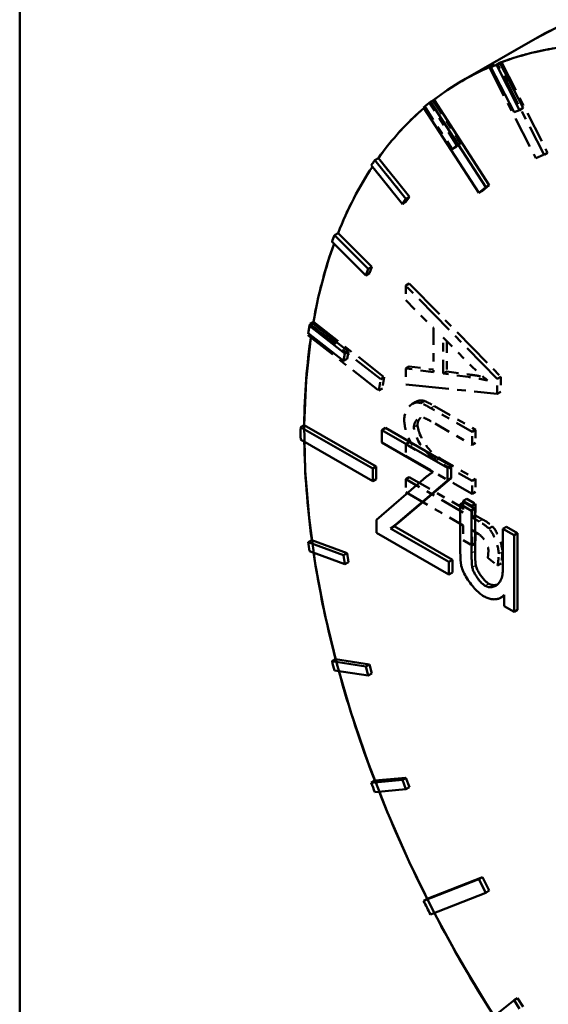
# Model space of a CAD drawing. Header units: millimetres. Extents: x 0 to 630, y 0 to 891.
# Tile 6 of 17: x 474 to 480, y 170 to 182. Entities that reach past the tile are written whole.
import ezdxf

# ---------------------------------------------------------------- set-up
doc = ezdxf.new("R2010")
doc.units = ezdxf.units.MM
doc.header["$LTSCALE"] = 3
doc.linetypes.add('LONG_DASH_DOTTED', pattern=[0.3001, 0.2362, -0.0295, 0.0049, -0.0295])
for name, color, linetype, lineweight in [('Sichtbare Kanten(DIN)', 7, 'Continuous', 50), ('Sichtbare tangentiale Kanten(DIN)', 3, 'Continuous', 25), ('Überlagerung [Formatvorlage Phantomlinien(DIN)]', 179, 'LONG_DASH_DOTTED', 50)]:
    doc.layers.add(name, color=color, linetype=linetype, lineweight=lineweight)

msp = doc.modelspace()

# ---------------------------------------------------------------- linework, layer by layer
at = {"layer": 'Sichtbare Kanten(DIN)'}
for p, q in [((473.721, 193.235), (473.721, 167.336)), ((479.794, 181.519), (478.945, 181.031)), ((479.313, 181.211), (479.271, 181.186)), ((479.271, 181.186), (479.544, 180.654)), ((479.378, 181.236), (479.336, 181.212)), ((479.609, 180.679), (479.336, 181.212)), ((479.378, 181.236), (479.651, 180.704)), ((478.602, 180.801), (478.56, 180.777)), ((478.602, 180.801), (479.252, 179.796)), ((478.478, 180.711), (479.128, 179.706)), ((479.21, 179.772), (478.56, 180.777)), ((479.651, 180.704), (479.609, 180.679)), ((479.544, 180.654), (479.609, 180.679)), ((477.946, 180.114), (477.904, 180.09)), ((477.946, 180.114), (478.314, 179.658)), ((477.861, 180.029), (478.229, 179.573)), ((478.271, 179.633), (477.904, 180.09)), ((479.128, 179.706), (479.21, 179.772)), ((479.252, 179.796), (479.171, 179.73)), ((479.252, 179.796), (479.21, 179.772)), ((478.314, 179.658), (478.271, 179.597)), ((478.314, 179.658), (478.271, 179.633)), ((479.171, 179.73), (479.128, 179.706)), ((478.229, 179.573), (478.271, 179.633)), ((478.271, 179.597), (478.229, 179.573)), ((477.471, 179.23), (477.428, 179.205)), ((477.827, 178.808), (477.428, 179.205)), ((477.471, 179.23), (477.87, 178.832)), ((477.399, 179.13), (477.798, 178.732)), ((477.87, 178.832), (477.827, 178.808)), ((477.87, 178.832), (477.84, 178.757)), ((477.798, 178.732), (477.827, 178.808)), ((477.84, 178.757), (477.798, 178.732)), ((477.177, 178.162), (477.134, 178.138)), ((477.552, 177.812), (477.134, 178.138)), ((477.177, 178.162), (477.594, 177.837)), ((477.119, 178.05), (477.537, 177.724)), ((477.537, 177.724), (477.552, 177.812)), ((477.594, 177.837), (477.552, 177.812)), ((477.594, 177.837), (477.58, 177.748)), ((477.58, 177.748), (477.537, 177.724)), ((477.073, 176.97), (477.03, 176.945)), ((477.879, 176.457), (477.03, 176.945)), ((477.073, 176.97), (477.921, 176.481)), ((478.03, 176.935), (477.987, 176.91)), ((478.76, 176.465), (477.987, 176.91)), ((477.987, 176.91), (477.987, 176.763)), ((478.03, 176.935), (478.803, 176.49)), ((477.03, 176.798), (477.879, 176.31)), ((477.987, 176.763), (478.59, 176.416)), ((477.921, 176.481), (477.879, 176.457)), ((477.879, 176.31), (477.879, 176.457)), ((477.921, 176.481), (477.921, 176.334)), ((478.803, 176.49), (478.76, 176.465)), ((478.76, 176.318), (478.76, 176.465)), ((478.803, 176.49), (478.803, 176.343)), ((477.921, 176.334), (477.879, 176.31)), ((478.478, 176.333), (477.925, 175.853)), ((478.154, 175.804), (478.76, 176.318)), ((478.803, 176.343), (478.196, 175.828)), ((478.803, 176.343), (478.76, 176.318)), ((478.954, 176.06), (478.911, 176.036)), ((478.954, 176.06), (479.086, 175.984)), ((479.044, 175.959), (478.911, 176.036)), ((478.911, 176.036), (478.911, 175.476)), ((479.086, 175.984), (479.044, 175.959)), ((479.044, 175.459), (479.044, 175.959)), ((479.086, 175.984), (479.086, 175.483)), ((477.925, 175.853), (477.925, 175.7)), ((478.196, 175.828), (478.132, 175.778)), ((478.196, 175.828), (478.154, 175.804)), ((477.925, 175.7), (478.777, 175.21)), ((478.089, 175.753), (478.154, 175.804)), ((478.132, 175.778), (478.089, 175.753)), ((478.777, 175.357), (478.089, 175.753)), ((478.132, 175.778), (478.82, 175.381)), ((479.454, 175.772), (479.412, 175.748)), ((479.544, 175.671), (479.412, 175.748)), ((479.412, 175.748), (479.412, 175.264)), ((479.454, 175.772), (479.586, 175.696)), ((477.162, 175.615), (477.119, 175.591)), ((477.537, 175.436), (477.119, 175.591)), ((477.162, 175.615), (477.58, 175.46)), ((479.586, 175.696), (479.544, 175.671)), ((479.544, 174.768), (479.544, 175.671)), ((479.586, 175.696), (479.586, 174.793)), ((477.134, 175.486), (477.552, 175.331)), ((477.58, 175.46), (477.537, 175.436)), ((477.552, 175.331), (477.537, 175.436)), ((477.594, 175.355), (477.552, 175.331)), ((477.58, 175.46), (477.594, 175.355)), ((478.82, 175.381), (478.777, 175.357)), ((478.777, 175.21), (478.777, 175.357)), ((478.82, 175.381), (478.82, 175.234)), ((478.82, 175.234), (478.777, 175.21)), ((479.426, 174.959), (479.384, 174.935)), ((479.426, 174.969), (479.426, 174.836)), ((479.426, 174.836), (479.544, 174.768)), ((479.586, 174.793), (479.544, 174.768)), ((477.442, 174.213), (477.399, 174.189)), ((477.798, 174.127), (477.399, 174.189)), ((477.442, 174.213), (477.84, 174.151)), ((477.428, 174.08), (477.827, 174.018)), ((477.84, 174.151), (477.798, 174.127)), ((477.827, 174.018), (477.798, 174.127)), ((477.84, 174.151), (477.87, 174.043)), ((477.87, 174.043), (477.827, 174.018)), ((477.904, 172.781), (478.271, 172.815)), ((478.271, 172.815), (478.229, 172.79)), ((478.271, 172.815), (478.314, 172.705)), ((478.229, 172.79), (477.861, 172.757)), ((477.904, 172.781), (477.861, 172.757)), ((478.271, 172.681), (478.229, 172.79)), ((478.314, 172.705), (478.271, 172.681)), ((477.904, 172.647), (478.271, 172.681)), ((478.521, 171.389), (479.171, 171.646)), ((479.171, 171.646), (479.128, 171.621)), ((479.171, 171.646), (479.252, 171.486)), ((479.128, 171.621), (478.478, 171.365)), ((479.21, 171.461), (479.128, 171.621)), ((478.56, 171.205), (479.21, 171.461)), ((479.252, 171.486), (479.21, 171.461)), ((478.521, 171.389), (478.478, 171.365)), ((479.544, 170.195), (479.271, 169.977)), ((479.586, 170.22), (479.544, 170.195)), ((479.609, 170.095), (479.544, 170.195)), ((479.586, 170.22), (479.651, 170.119))]:
    msp.add_line(p, q, dxfattribs=at)
at = {"layer": 'Sichtbare Kanten(DIN)', "flags": 128}
for points in [[(478.59, 176.416), (478.585, 176.413), (478.58, 176.41), (478.575, 176.407), (478.571, 176.404), (478.566, 176.4), (478.561, 176.397), (478.556, 176.394), (478.551, 176.39), (478.547, 176.387), (478.542, 176.384), (478.537, 176.38), (478.533, 176.377), (478.528, 176.373), (478.523, 176.37), (478.519, 176.366), (478.514, 176.363), (478.509, 176.359), (478.505, 176.355), (478.5, 176.352), (478.496, 176.348), (478.491, 176.344), (478.487, 176.34), (478.482, 176.337), (478.478, 176.333)], [(478.911, 175.476), (478.911, 175.47), (478.911, 175.465), (478.911, 175.459), (478.911, 175.453), (478.912, 175.447), (478.912, 175.441), (478.912, 175.435), (478.912, 175.429), (478.912, 175.423), (478.912, 175.417), (478.912, 175.411), (478.913, 175.405), (478.913, 175.399), (478.913, 175.393), (478.914, 175.387), (478.914, 175.381), (478.914, 175.375), (478.915, 175.368), (478.916, 175.362), (478.916, 175.355), (478.917, 175.348), (478.918, 175.342), (478.919, 175.335), (478.92, 175.329)], [(479.086, 175.483), (479.086, 175.474), (479.086, 175.464), (479.086, 175.455), (479.086, 175.446), (479.086, 175.437), (479.087, 175.428), (479.087, 175.42), (479.087, 175.412), (479.087, 175.404), (479.087, 175.396), (479.088, 175.389), (479.088, 175.382), (479.088, 175.375), (479.089, 175.369), (479.089, 175.362), (479.09, 175.356), (479.09, 175.351), (479.091, 175.345), (479.091, 175.34), (479.092, 175.335), (479.092, 175.33), (479.093, 175.325), (479.094, 175.321), (479.094, 175.317)], [(479.052, 175.293), (479.051, 175.299), (479.05, 175.305), (479.049, 175.312), (479.048, 175.319), (479.048, 175.326), (479.047, 175.333), (479.047, 175.34), (479.046, 175.347), (479.046, 175.354), (479.045, 175.361), (479.045, 175.368), (479.045, 175.375), (479.045, 175.382), (479.044, 175.389), (479.044, 175.396), (479.044, 175.403), (479.044, 175.41), (479.044, 175.418), (479.044, 175.425), (479.044, 175.432), (479.044, 175.439), (479.044, 175.446), (479.044, 175.452), (479.044, 175.459)], [(478.92, 175.329), (478.923, 175.311), (478.928, 175.293), (478.934, 175.275), (478.941, 175.257), (478.949, 175.238), (478.958, 175.22), (478.967, 175.202), (478.978, 175.184), (478.989, 175.165), (479, 175.147), (479.013, 175.129), (479.026, 175.11), (479.039, 175.093), (479.053, 175.076), (479.067, 175.06), (479.08, 175.044), (479.094, 175.03), (479.107, 175.016), (479.12, 175.004), (479.133, 174.992), (479.145, 174.982), (479.157, 174.973), (479.168, 174.965), (479.178, 174.959)], [(479.205, 175.076), (479.196, 175.081), (479.187, 175.087), (479.179, 175.094), (479.171, 175.101), (479.162, 175.109), (479.154, 175.117), (479.147, 175.126), (479.139, 175.135), (479.131, 175.144), (479.124, 175.154), (479.116, 175.163), (479.109, 175.173), (479.102, 175.184), (479.096, 175.194), (479.089, 175.204), (479.083, 175.214), (479.078, 175.225), (479.073, 175.235), (479.068, 175.245), (479.064, 175.254), (479.06, 175.264), (479.057, 175.274), (479.054, 175.283), (479.052, 175.293)], [(479.094, 175.317), (479.096, 175.308), (479.099, 175.299), (479.102, 175.29), (479.106, 175.28), (479.11, 175.27), (479.115, 175.259), (479.12, 175.249), (479.126, 175.238), (479.132, 175.228), (479.139, 175.217), (479.146, 175.207), (479.153, 175.196), (479.16, 175.186), (479.168, 175.176), (479.176, 175.166), (479.183, 175.157), (479.192, 175.148), (479.2, 175.139), (479.208, 175.131), (479.216, 175.123), (479.224, 175.117), (479.232, 175.11), (479.239, 175.105), (479.247, 175.1)], [(479.412, 175.264), (479.411, 175.244), (479.41, 175.225), (479.407, 175.206), (479.403, 175.188), (479.399, 175.171), (479.393, 175.155), (479.386, 175.14), (479.379, 175.126), (479.37, 175.114), (479.361, 175.102), (479.35, 175.092), (479.34, 175.084), (479.328, 175.077), (479.317, 175.071), (479.305, 175.066), (479.293, 175.063), (479.281, 175.061), (479.269, 175.06), (479.257, 175.06), (479.245, 175.062), (479.234, 175.064), (479.224, 175.067), (479.214, 175.071), (479.205, 175.076)], [(479.247, 175.1), (479.251, 175.098), (479.254, 175.096), (479.258, 175.095), (479.262, 175.093), (479.266, 175.091), (479.27, 175.09), (479.274, 175.089), (479.278, 175.088), (479.283, 175.087), (479.287, 175.086), (479.291, 175.086), (479.296, 175.085), (479.3, 175.085), (479.305, 175.085), (479.309, 175.084), (479.314, 175.085), (479.318, 175.085), (479.323, 175.085), (479.327, 175.086), (479.332, 175.087), (479.336, 175.088), (479.34, 175.089), (479.345, 175.09), (479.349, 175.091)], [(479.178, 174.959), (479.191, 174.952), (479.203, 174.946), (479.215, 174.94), (479.227, 174.935), (479.239, 174.93), (479.251, 174.926), (479.263, 174.923), (479.275, 174.92), (479.286, 174.918), (479.297, 174.917), (479.308, 174.916), (479.319, 174.917), (479.33, 174.917), (479.34, 174.919), (479.35, 174.921), (479.36, 174.924), (479.369, 174.928), (479.378, 174.932), (479.387, 174.937), (479.395, 174.942), (479.403, 174.948), (479.411, 174.955), (479.418, 174.962), (479.426, 174.969)]]:
    msp.add_lwpolyline(points, dxfattribs=at)
at = {"layer": 'Sichtbare Kanten(DIN)'}
for centre, major_axis, start_param, end_param in [((484.285, 173.72), (-4.491, 7.799), 3.141593, 6.283185), ((483.436, 173.232), (-4.491, 7.799), 6.029986, 6.191186), ((483.436, 173.232), (-4.491, 7.799), 6.204519, 6.362385), ((483.394, 173.207), (-4.491, 7.799), 6.191186, 6.204519), ((483.436, 173.232), (-4.491, 7.799), 0.108574, 0.257066), ((483.394, 173.207), (-4.491, 7.799), 0.0792, 0.0992), ((483.436, 173.232), (-4.491, 7.799), 0.279485, 0.431599), ((483.394, 173.207), (-4.491, 7.799), 0.257066, 0.2704), ((483.394, 173.207), (4.491, -7.799), 3.573192, 3.586525), ((483.436, 173.232), (-4.491, 7.799), 0.453454, 0.606132), ((483.394, 173.207), (4.491, -7.799), 3.747725, 3.761058), ((483.436, 173.232), (-4.491, 7.799), 0.627164, 0.777332), ((483.394, 173.207), (4.491, -7.799), 3.918924, 3.938925), ((483.436, 173.232), (-4.491, 7.799), 0.803974, 0.955198), ((483.394, 173.207), (4.491, -7.799), 4.096791, 4.110124), ((483.436, 173.232), (-4.491, 7.799), 0.973914, 1.129731), ((483.394, 173.207), (4.491, -7.799), 4.271324, 4.284657), ((483.436, 173.232), (-4.491, 7.799), 1.147025, 1.304264), ((483.394, 173.207), (4.491, -7.799), 4.445857, 4.45919), ((483.436, 173.232), (-4.491, 7.799), 1.320015, 1.475463), ((483.394, 173.207), (4.491, -7.799), 4.617056, 4.637056), ((483.436, 173.232), (-4.491, 7.799), 1.496266, 1.652492)]:
    msp.add_ellipse(centre, major_axis=major_axis, ratio=0.578093, start_param=start_param, end_param=end_param, dxfattribs=at)
at = {"layer": 'Sichtbare tangentiale Kanten(DIN)', "ltscale": 0.023514}
for p, q in [((479.049, 177.559), (479.011, 177.537)), ((478.605, 177.191), (478.567, 177.169)), ((478.405, 176.968), (478.367, 176.946)), ((478.671, 176.575), (478.633, 176.553)), ((479.172, 175.857), (479.134, 175.835)), ((479.404, 175.474), (479.366, 175.452))]:
    msp.add_line(p, q, dxfattribs=at)
at = {"layer": 'Sichtbare tangentiale Kanten(DIN)'}
for p, q in [((479.086, 175.483), (479.044, 175.459)), ((479.094, 175.317), (479.052, 175.293)), ((479.247, 175.1), (479.205, 175.076))]:
    msp.add_line(p, q, dxfattribs=at)
at = {"layer": 'Überlagerung [Formatvorlage Phantomlinien(DIN)]', "ltscale": 13.85339}
msp.add_line((473.721, 193.235), (473.721, 167.336), dxfattribs=at)
at = {"layer": 'Überlagerung [Formatvorlage Phantomlinien(DIN)]', "ltscale": 0.524659}
for p, q in [((479.794, 181.519), (478.945, 181.031)), ((479.255, 181.18), (479.8, 180.114)), ((479.898, 180.153), (479.352, 181.218)), ((479.395, 181.243), (479.94, 180.177)), ((477.974, 177.508), (477.138, 178.16)), ((477.18, 178.184), (478.016, 177.533)), ((477.116, 178.028), (477.952, 177.376))]:
    msp.add_line(p, q, dxfattribs=at)
at = {"layer": 'Überlagerung [Formatvorlage Phantomlinien(DIN)]', "ltscale": 0.026138}
for p, q in [((479.297, 181.204), (479.255, 181.18)), ((479.395, 181.243), (479.352, 181.218)), ((478.589, 180.79), (478.546, 180.766)), ((478.859, 180.244), (478.817, 180.22)), ((478.914, 180.288), (478.871, 180.263)), ((477.946, 180.114), (477.904, 180.09)), ((479.94, 180.177), (479.898, 180.153)), ((478.314, 179.658), (478.271, 179.633)), ((478.271, 179.597), (478.229, 179.573)), ((477.471, 179.23), (477.428, 179.205)), ((477.87, 178.832), (477.827, 178.808)), ((477.84, 178.757), (477.798, 178.732)), ((478.31, 178.638), (478.268, 178.614)), ((477.18, 178.184), (477.138, 178.16)), ((478.31, 177.66), (478.268, 177.636)), ((478.752, 177.601), (478.71, 177.577)), ((478.016, 177.533), (477.974, 177.508)), ((479.388, 177.539), (479.345, 177.515)), ((477.994, 177.4), (477.952, 177.376)), ((479.388, 177.36), (479.345, 177.336)), ((478.389, 177.243), (478.346, 177.219)), ((478.484, 177.254), (478.442, 177.229)), ((479.091, 176.914), (479.049, 176.889)), ((478.31, 176.769), (478.268, 176.745)), ((479.091, 176.761), (479.049, 176.737)), ((478.31, 176.356), (478.268, 176.332)), ((479.091, 176.336), (479.049, 176.311)), ((479.091, 176.183), (479.049, 176.158)), ((478.989, 176.1), (478.946, 176.076)), ((479.091, 176.041), (479.049, 176.017)), ((479.091, 175.906), (479.049, 175.882)), ((479.291, 175.775), (479.248, 175.751)), ((479.091, 175.579), (479.049, 175.554)), ((479.393, 175.34), (479.35, 175.315))]:
    msp.add_line(p, q, dxfattribs=at)
at = {"layer": 'Überlagerung [Formatvorlage Phantomlinien(DIN)]', "ltscale": 0.26228}
for p, q in [((478.492, 180.722), (478.817, 180.22)), ((478.871, 180.263), (478.546, 180.766)), ((478.589, 180.79), (478.914, 180.288)), ((477.946, 180.114), (478.314, 179.658)), ((477.861, 180.029), (478.229, 179.573)), ((478.271, 179.633), (477.904, 180.09)), ((477.827, 178.808), (477.428, 179.205)), ((477.471, 179.23), (477.87, 178.832)), ((477.399, 179.13), (477.798, 178.732))]:
    msp.add_line(p, q, dxfattribs=at)
at = {"layer": 'Überlagerung [Formatvorlage Phantomlinien(DIN)]', "ltscale": 0.052376}
for p, q in [((478.817, 180.22), (478.871, 180.263)), ((478.914, 180.288), (478.859, 180.244)), ((478.314, 179.658), (478.271, 179.597)), ((478.229, 179.573), (478.271, 179.633)), ((477.87, 178.832), (477.84, 178.757)), ((477.798, 178.732), (477.827, 178.808))]:
    msp.add_line(p, q, dxfattribs=at)
at = {"layer": 'Überlagerung [Formatvorlage Phantomlinien(DIN)]', "ltscale": 0.078614}
for p, q in [((479.8, 180.114), (479.898, 180.153)), ((477.952, 177.376), (477.974, 177.508)), ((478.016, 177.533), (477.994, 177.4))]:
    msp.add_line(p, q, dxfattribs=at)
at = {"layer": 'Überlagerung [Formatvorlage Phantomlinien(DIN)]', "ltscale": 0.713826}
for p, q in [((479.345, 177.515), (478.268, 178.614)), ((478.31, 178.638), (479.388, 177.539))]:
    msp.add_line(p, q, dxfattribs=at)
at = {"layer": 'Überlagerung [Formatvorlage Phantomlinien(DIN)]', "ltscale": 0.093365}
for p, q in [((478.268, 178.614), (478.268, 178.439)), ((478.946, 175.788), (478.946, 175.613))]:
    msp.add_line(p, q, dxfattribs=at)
at = {"layer": 'Überlagerung [Formatvorlage Phantomlinien(DIN)]', "ltscale": 0.214416}
msp.add_line((478.268, 178.439), (478.594, 178.114), dxfattribs=at)
at = {"layer": 'Überlagerung [Formatvorlage Phantomlinien(DIN)]', "ltscale": 0.279278}
msp.add_line((478.594, 178.114), (478.594, 177.592), dxfattribs=at)
at = {"layer": 'Überlagerung [Formatvorlage Phantomlinien(DIN)]', "ltscale": 0.208875}
msp.add_line((478.71, 178), (479.026, 177.68), dxfattribs=at)
at = {"layer": 'Überlagerung [Formatvorlage Phantomlinien(DIN)]', "ltscale": 0.226451}
msp.add_line((478.71, 177.577), (478.71, 178), dxfattribs=at)
at = {"layer": 'Überlagerung [Formatvorlage Phantomlinien(DIN)]', "ltscale": 0.190432}
msp.add_line((478.752, 177.957), (478.752, 177.601), dxfattribs=at)
at = {"layer": 'Überlagerung [Formatvorlage Phantomlinien(DIN)]', "ltscale": 0.215836}
msp.add_line((478.594, 177.592), (478.268, 177.636), dxfattribs=at)
at = {"layer": 'Überlagerung [Formatvorlage Phantomlinien(DIN)]', "ltscale": 0.100476}
msp.add_line((478.268, 177.636), (478.268, 177.448), dxfattribs=at)
at = {"layer": 'Überlagerung [Formatvorlage Phantomlinien(DIN)]', "ltscale": 0.187741}
msp.add_line((478.31, 177.66), (478.594, 177.622), dxfattribs=at)
at = {"layer": 'Überlagerung [Formatvorlage Phantomlinien(DIN)]', "ltscale": 0.19764}
for p, q in [((479.009, 177.536), (478.71, 177.577)), ((478.752, 177.601), (479.051, 177.56))]:
    msp.add_line(p, q, dxfattribs=at)
at = {"layer": 'Überlagerung [Formatvorlage Phantomlinien(DIN)]', "ltscale": 0.719815}
msp.add_line((478.268, 177.448), (479.345, 177.336), dxfattribs=at)
at = {"layer": 'Überlagerung [Formatvorlage Phantomlinien(DIN)]', "ltscale": 0.095397}
for p, q in [((479.345, 177.336), (479.345, 177.515)), ((479.388, 177.539), (479.388, 177.36))]:
    msp.add_line(p, q, dxfattribs=at)
at = {"layer": 'Überlagerung [Formatvorlage Phantomlinien(DIN)]', "ltscale": 0.299089}
for p, q in [((479.049, 176.889), (478.565, 177.168)), ((478.607, 177.192), (479.091, 176.914))]:
    msp.add_line(p, q, dxfattribs=at)
at = {"layer": 'Überlagerung [Formatvorlage Phantomlinien(DIN)]', "ltscale": 0.267595}
msp.add_line((478.616, 176.986), (479.049, 176.737), dxfattribs=at)
at = {"layer": 'Überlagerung [Formatvorlage Phantomlinien(DIN)]', "ltscale": 0.081682}
for p, q in [((479.049, 176.737), (479.049, 176.889)), ((479.091, 176.914), (479.091, 176.761)), ((478.268, 176.332), (478.268, 176.179)), ((479.049, 176.158), (479.049, 176.311)), ((479.091, 176.336), (479.091, 176.183))]:
    msp.add_line(p, q, dxfattribs=at)
at = {"layer": 'Überlagerung [Formatvorlage Phantomlinien(DIN)]', "ltscale": 0.071015}
msp.add_line((478.383, 176.679), (478.268, 176.745), dxfattribs=at)
at = {"layer": 'Überlagerung [Formatvorlage Phantomlinien(DIN)]', "ltscale": 0.073046}
msp.add_line((478.268, 176.745), (478.268, 176.608), dxfattribs=at)
at = {"layer": 'Überlagerung [Formatvorlage Phantomlinien(DIN)]', "ltscale": 0.013354}
msp.add_line((478.31, 176.769), (478.332, 176.757), dxfattribs=at)
at = {"layer": 'Überlagerung [Formatvorlage Phantomlinien(DIN)]', "ltscale": 0.482971}
msp.add_line((478.268, 176.608), (479.049, 176.158), dxfattribs=at)
at = {"layer": 'Überlagerung [Formatvorlage Phantomlinien(DIN)]', "ltscale": 0.258452}
for p, q in [((479.049, 176.311), (478.631, 176.552)), ((478.673, 176.576), (479.091, 176.336))]:
    msp.add_line(p, q, dxfattribs=at)
at = {"layer": 'Überlagerung [Formatvorlage Phantomlinien(DIN)]', "ltscale": 0.419476}
for p, q in [((478.946, 175.941), (478.268, 176.332)), ((478.268, 176.179), (478.946, 175.788))]:
    msp.add_line(p, q, dxfattribs=at)
at = {"layer": 'Überlagerung [Formatvorlage Phantomlinien(DIN)]', "ltscale": 0.393238}
msp.add_line((478.31, 176.356), (478.946, 175.99), dxfattribs=at)
at = {"layer": 'Überlagerung [Formatvorlage Phantomlinien(DIN)]', "ltscale": 0.07203}
for p, q in [((478.946, 176.076), (478.946, 175.941)), ((479.049, 175.882), (479.049, 176.017)), ((479.091, 176.041), (479.091, 175.906))]:
    msp.add_line(p, q, dxfattribs=at)
at = {"layer": 'Überlagerung [Formatvorlage Phantomlinien(DIN)]', "ltscale": 0.063395}
for p, q in [((479.049, 176.017), (478.946, 176.076)), ((478.989, 176.1), (479.091, 176.041)), ((478.946, 175.613), (479.049, 175.554))]:
    msp.add_line(p, q, dxfattribs=at)
at = {"layer": 'Überlagerung [Formatvorlage Phantomlinien(DIN)]', "ltscale": 0.051204}
for p, q in [((479.132, 175.834), (479.049, 175.882)), ((479.091, 175.906), (479.174, 175.859))]:
    msp.add_line(p, q, dxfattribs=at)
at = {"layer": 'Überlagerung [Formatvorlage Phantomlinien(DIN)]', "ltscale": 0.093873}
msp.add_line((479.049, 175.554), (479.049, 175.73), dxfattribs=at)
at = {"layer": 'Überlagerung [Formatvorlage Phantomlinien(DIN)]', "ltscale": 0.044093}
msp.add_line((479.049, 175.73), (479.12, 175.689), dxfattribs=at)
at = {"layer": 'Überlagerung [Formatvorlage Phantomlinien(DIN)]', "ltscale": 0.067736}
msp.add_line((479.091, 175.705), (479.091, 175.579), dxfattribs=at)
at = {"layer": 'Überlagerung [Formatvorlage Phantomlinien(DIN)]', "ltscale": 0.07264}
msp.add_line((479.234, 175.406), (479.35, 175.315), dxfattribs=at)
at = {"layer": 'Überlagerung [Formatvorlage Phantomlinien(DIN)]', "ltscale": 0.132512, "flags": 128}
msp.add_lwpolyline([(479.026, 177.68), (479.034, 177.672), (479.043, 177.664), (479.051, 177.656), (479.06, 177.647), (479.068, 177.639), (479.077, 177.631), (479.085, 177.623), (479.094, 177.615), (479.102, 177.607), (479.111, 177.599), (479.119, 177.592), (479.128, 177.584), (479.136, 177.576), (479.145, 177.568), (479.154, 177.561), (479.162, 177.553), (479.171, 177.546), (479.18, 177.538), (479.188, 177.531), (479.197, 177.523), (479.206, 177.516), (479.215, 177.509), (479.223, 177.501), (479.232, 177.494)], dxfattribs=at)
at = {"layer": 'Überlagerung [Formatvorlage Phantomlinien(DIN)]', "ltscale": 0.083483, "flags": 128}
msp.add_lwpolyline([(479.051, 177.56), (479.057, 177.559), (479.063, 177.558), (479.068, 177.557), (479.074, 177.557), (479.08, 177.556), (479.085, 177.555), (479.091, 177.554), (479.096, 177.553), (479.102, 177.552), (479.107, 177.552), (479.113, 177.551), (479.118, 177.55), (479.123, 177.549), (479.128, 177.548), (479.134, 177.547), (479.139, 177.546), (479.144, 177.545), (479.149, 177.545), (479.154, 177.544), (479.159, 177.543), (479.164, 177.542), (479.169, 177.541), (479.174, 177.54), (479.178, 177.539)], dxfattribs=at)
at = {"layer": 'Überlagerung [Formatvorlage Phantomlinien(DIN)]', "ltscale": 0.145792, "flags": 128}
msp.add_lwpolyline([(479.232, 177.494), (479.223, 177.497), (479.213, 177.499), (479.204, 177.501), (479.194, 177.503), (479.185, 177.505), (479.175, 177.507), (479.166, 177.509), (479.156, 177.511), (479.147, 177.513), (479.138, 177.515), (479.128, 177.516), (479.119, 177.518), (479.11, 177.52), (479.101, 177.521), (479.092, 177.523), (479.082, 177.524), (479.073, 177.526), (479.064, 177.527), (479.054, 177.529), (479.045, 177.53), (479.036, 177.532), (479.027, 177.533), (479.018, 177.534), (479.009, 177.536)], dxfattribs=at)
at = {"layer": 'Überlagerung [Formatvorlage Phantomlinien(DIN)]', "ltscale": 0.210746, "flags": 128}
msp.add_lwpolyline([(478.442, 177.229), (478.428, 177.233), (478.415, 177.235), (478.402, 177.235), (478.39, 177.234), (478.378, 177.232), (478.367, 177.229), (478.356, 177.224), (478.345, 177.218), (478.335, 177.211), (478.325, 177.204), (478.315, 177.195), (478.306, 177.185), (478.297, 177.174), (478.289, 177.163), (478.282, 177.152), (478.276, 177.14), (478.27, 177.127), (478.265, 177.115), (478.26, 177.102), (478.257, 177.089), (478.254, 177.077), (478.252, 177.064), (478.251, 177.052), (478.25, 177.041)], dxfattribs=at)
at = {"layer": 'Überlagerung [Formatvorlage Phantomlinien(DIN)]', "ltscale": 0.069426, "flags": 128}
msp.add_lwpolyline([(478.389, 177.243), (478.393, 177.246), (478.397, 177.248), (478.401, 177.25), (478.405, 177.251), (478.409, 177.253), (478.413, 177.254), (478.417, 177.255), (478.421, 177.257), (478.425, 177.258), (478.429, 177.258), (478.433, 177.259), (478.438, 177.259), (478.442, 177.26), (478.446, 177.26), (478.45, 177.26), (478.454, 177.26), (478.458, 177.26), (478.462, 177.259), (478.465, 177.259), (478.469, 177.258), (478.473, 177.257), (478.477, 177.256), (478.481, 177.255), (478.484, 177.254)], dxfattribs=at)
at = {"layer": 'Überlagerung [Formatvorlage Phantomlinien(DIN)]', "ltscale": 0.076378, "flags": 128}
for points in [[(478.565, 177.168), (478.56, 177.171), (478.555, 177.174), (478.55, 177.177), (478.545, 177.179), (478.54, 177.182), (478.535, 177.185), (478.53, 177.188), (478.524, 177.191), (478.519, 177.194), (478.514, 177.196), (478.509, 177.199), (478.504, 177.202), (478.499, 177.204), (478.494, 177.207), (478.489, 177.209), (478.484, 177.212), (478.479, 177.214), (478.473, 177.217), (478.468, 177.219), (478.463, 177.222), (478.457, 177.224), (478.452, 177.226), (478.447, 177.228), (478.442, 177.229)], [(478.484, 177.254), (478.488, 177.253), (478.491, 177.252), (478.495, 177.25), (478.498, 177.249), (478.502, 177.247), (478.506, 177.245), (478.511, 177.243), (478.515, 177.241), (478.52, 177.239), (478.524, 177.237), (478.529, 177.235), (478.534, 177.232), (478.54, 177.23), (478.545, 177.227), (478.551, 177.224), (478.556, 177.221), (478.562, 177.218), (478.568, 177.215), (478.574, 177.211), (478.581, 177.208), (478.587, 177.204), (478.594, 177.2), (478.601, 177.196), (478.607, 177.192)]]:
    msp.add_lwpolyline(points, dxfattribs=at)
at = {"layer": 'Überlagerung [Formatvorlage Phantomlinien(DIN)]', "ltscale": 0.180949, "flags": 128}
msp.add_lwpolyline([(478.25, 177.041), (478.251, 177.026), (478.251, 177.012), (478.252, 176.997), (478.254, 176.982), (478.256, 176.967), (478.258, 176.952), (478.261, 176.936), (478.265, 176.921), (478.269, 176.905), (478.274, 176.89), (478.279, 176.874), (478.284, 176.858), (478.29, 176.842), (478.297, 176.827), (478.304, 176.811), (478.311, 176.796), (478.319, 176.78), (478.327, 176.765), (478.336, 176.75), (478.344, 176.736), (478.354, 176.721), (478.363, 176.707), (478.373, 176.693), (478.383, 176.679)], dxfattribs=at)
at = {"layer": 'Überlagerung [Formatvorlage Phantomlinien(DIN)]', "ltscale": 0.123514, "flags": 128}
msp.add_lwpolyline([(478.365, 176.944), (478.365, 176.954), (478.366, 176.963), (478.368, 176.972), (478.37, 176.981), (478.373, 176.988), (478.376, 176.996), (478.379, 177.003), (478.383, 177.01), (478.387, 177.016), (478.392, 177.022), (478.397, 177.028), (478.402, 177.033), (478.407, 177.038), (478.413, 177.043), (478.418, 177.047), (478.424, 177.05), (478.43, 177.053), (478.436, 177.056), (478.443, 177.057), (478.449, 177.059), (478.455, 177.059), (478.462, 177.059), (478.469, 177.058), (478.476, 177.057)], dxfattribs=at)
at = {"layer": 'Überlagerung [Formatvorlage Phantomlinien(DIN)]', "ltscale": 0.064031, "flags": 128}
msp.add_lwpolyline([(478.444, 177.058), (478.441, 177.055), (478.439, 177.052), (478.436, 177.049), (478.434, 177.046), (478.431, 177.043), (478.429, 177.04), (478.427, 177.036), (478.425, 177.033), (478.423, 177.029), (478.421, 177.026), (478.419, 177.022), (478.417, 177.018), (478.416, 177.015), (478.414, 177.011), (478.413, 177.007), (478.412, 177.003), (478.411, 176.999), (478.41, 176.995), (478.409, 176.99), (478.408, 176.986), (478.408, 176.982), (478.407, 176.978), (478.407, 176.973), (478.407, 176.969)], dxfattribs=at)
at = {"layer": 'Überlagerung [Formatvorlage Phantomlinien(DIN)]', "ltscale": 0.086528, "flags": 128}
msp.add_lwpolyline([(478.476, 177.057), (478.481, 177.055), (478.486, 177.053), (478.492, 177.051), (478.497, 177.049), (478.503, 177.046), (478.509, 177.043), (478.515, 177.041), (478.521, 177.038), (478.526, 177.035), (478.532, 177.032), (478.538, 177.029), (478.544, 177.026), (478.55, 177.023), (478.556, 177.019), (478.562, 177.016), (478.568, 177.013), (478.574, 177.009), (478.58, 177.006), (478.586, 177.003), (478.592, 176.999), (478.598, 176.996), (478.604, 176.992), (478.61, 176.989), (478.616, 176.986)], dxfattribs=at)
at = {"layer": 'Überlagerung [Formatvorlage Phantomlinien(DIN)]', "ltscale": 0.227186, "flags": 128}
msp.add_lwpolyline([(478.631, 176.552), (478.613, 176.563), (478.596, 176.574), (478.578, 176.587), (478.561, 176.602), (478.544, 176.617), (478.527, 176.633), (478.511, 176.65), (478.495, 176.668), (478.48, 176.687), (478.465, 176.706), (478.452, 176.726), (478.439, 176.746), (478.427, 176.765), (478.416, 176.785), (478.406, 176.804), (478.398, 176.823), (478.39, 176.842), (478.383, 176.86), (478.377, 176.877), (478.373, 176.893), (478.369, 176.907), (478.367, 176.921), (478.365, 176.933), (478.365, 176.944)], dxfattribs=at)
at = {"layer": 'Überlagerung [Formatvorlage Phantomlinien(DIN)]', "ltscale": 0.227185, "flags": 128}
msp.add_lwpolyline([(478.407, 176.969), (478.408, 176.957), (478.41, 176.943), (478.413, 176.927), (478.417, 176.911), (478.422, 176.894), (478.429, 176.876), (478.436, 176.857), (478.445, 176.838), (478.454, 176.818), (478.465, 176.798), (478.476, 176.779), (478.488, 176.76), (478.501, 176.74), (478.514, 176.722), (478.528, 176.703), (478.543, 176.686), (478.558, 176.669), (478.574, 176.653), (478.59, 176.638), (478.606, 176.623), (478.623, 176.61), (478.64, 176.598), (478.656, 176.586), (478.673, 176.576)], dxfattribs=at)
at = {"layer": 'Überlagerung [Formatvorlage Phantomlinien(DIN)]', "ltscale": 0.072865, "flags": 128}
for points in [[(479.248, 175.751), (479.244, 175.755), (479.239, 175.76), (479.234, 175.764), (479.229, 175.768), (479.225, 175.772), (479.22, 175.776), (479.215, 175.78), (479.21, 175.784), (479.205, 175.787), (479.2, 175.791), (479.195, 175.794), (479.19, 175.797), (479.186, 175.801), (479.181, 175.804), (479.176, 175.807), (479.171, 175.81), (479.166, 175.814), (479.161, 175.817), (479.156, 175.82), (479.151, 175.823), (479.146, 175.826), (479.141, 175.828), (479.137, 175.831), (479.132, 175.834)], [(479.174, 175.859), (479.181, 175.855), (479.187, 175.851), (479.193, 175.847), (479.199, 175.844), (479.205, 175.84), (479.211, 175.836), (479.216, 175.833), (479.222, 175.829), (479.227, 175.826), (479.232, 175.822), (479.237, 175.819), (479.242, 175.815), (479.247, 175.812), (479.252, 175.808), (479.256, 175.805), (479.261, 175.802), (479.265, 175.798), (479.269, 175.795), (479.273, 175.791), (479.277, 175.788), (479.281, 175.785), (479.284, 175.782), (479.288, 175.778), (479.291, 175.775)]]:
    msp.add_lwpolyline(points, dxfattribs=at)
at = {"layer": 'Überlagerung [Formatvorlage Phantomlinien(DIN)]', "ltscale": 0.150105, "flags": 128}
msp.add_lwpolyline([(479.363, 175.451), (479.363, 175.463), (479.362, 175.476), (479.361, 175.489), (479.359, 175.503), (479.356, 175.516), (479.353, 175.53), (479.35, 175.543), (479.346, 175.557), (479.342, 175.571), (479.337, 175.585), (479.333, 175.599), (479.327, 175.613), (479.322, 175.627), (479.316, 175.64), (479.31, 175.654), (479.304, 175.667), (479.297, 175.679), (479.291, 175.691), (479.284, 175.702), (479.277, 175.713), (479.271, 175.723), (479.264, 175.733), (479.256, 175.742), (479.248, 175.751)], dxfattribs=at)
at = {"layer": 'Überlagerung [Formatvorlage Phantomlinien(DIN)]', "ltscale": 0.150106, "flags": 128}
msp.add_lwpolyline([(479.291, 175.775), (479.297, 175.768), (479.304, 175.76), (479.31, 175.751), (479.317, 175.742), (479.324, 175.731), (479.33, 175.72), (479.337, 175.709), (479.343, 175.696), (479.35, 175.684), (479.356, 175.671), (479.362, 175.657), (479.367, 175.643), (479.373, 175.629), (479.378, 175.615), (479.383, 175.6), (479.387, 175.586), (479.391, 175.571), (479.395, 175.557), (479.398, 175.543), (479.401, 175.529), (479.403, 175.515), (479.405, 175.501), (479.406, 175.488), (479.406, 175.475)], dxfattribs=at)
at = {"layer": 'Überlagerung [Formatvorlage Phantomlinien(DIN)]', "ltscale": 0.113244, "flags": 128}
msp.add_lwpolyline([(479.12, 175.689), (479.128, 175.684), (479.136, 175.679), (479.143, 175.673), (479.151, 175.667), (479.158, 175.661), (479.165, 175.654), (479.173, 175.647), (479.18, 175.639), (479.186, 175.631), (479.193, 175.623), (479.199, 175.614), (479.205, 175.605), (479.211, 175.596), (479.216, 175.586), (479.22, 175.577), (479.225, 175.567), (479.229, 175.557), (479.232, 175.547), (479.235, 175.538), (479.238, 175.528), (479.239, 175.518), (479.241, 175.509), (479.242, 175.5), (479.242, 175.491)], dxfattribs=at)
at = {"layer": 'Überlagerung [Formatvorlage Phantomlinien(DIN)]', "ltscale": 0.04793, "flags": 128}
msp.add_lwpolyline([(479.242, 175.491), (479.242, 175.487), (479.242, 175.483), (479.242, 175.479), (479.242, 175.476), (479.242, 175.472), (479.241, 175.468), (479.241, 175.465), (479.241, 175.461), (479.241, 175.458), (479.24, 175.454), (479.24, 175.45), (479.24, 175.447), (479.24, 175.443), (479.239, 175.44), (479.239, 175.436), (479.238, 175.433), (479.238, 175.429), (479.238, 175.426), (479.237, 175.423), (479.237, 175.419), (479.236, 175.416), (479.236, 175.412), (479.235, 175.409), (479.234, 175.406)], dxfattribs=at)
at = {"layer": 'Überlagerung [Formatvorlage Phantomlinien(DIN)]', "ltscale": 0.077146, "flags": 128}
for points in [[(479.406, 175.475), (479.406, 175.47), (479.406, 175.465), (479.406, 175.459), (479.405, 175.454), (479.405, 175.448), (479.405, 175.443), (479.405, 175.437), (479.404, 175.432), (479.404, 175.426), (479.404, 175.42), (479.403, 175.415), (479.403, 175.409), (479.402, 175.403), (479.401, 175.398), (479.401, 175.392), (479.4, 175.386), (479.399, 175.381), (479.398, 175.375), (479.398, 175.369), (479.397, 175.363), (479.396, 175.357), (479.395, 175.351), (479.394, 175.345), (479.393, 175.34)], [(479.35, 175.315), (479.351, 175.32), (479.352, 175.326), (479.353, 175.331), (479.354, 175.337), (479.355, 175.342), (479.356, 175.348), (479.356, 175.353), (479.357, 175.359), (479.358, 175.364), (479.359, 175.37), (479.359, 175.375), (479.36, 175.381), (479.36, 175.387), (479.361, 175.392), (479.361, 175.398), (479.362, 175.404), (479.362, 175.41), (479.362, 175.415), (479.363, 175.421), (479.363, 175.427), (479.363, 175.433), (479.363, 175.439), (479.363, 175.445), (479.363, 175.451)]]:
    msp.add_lwpolyline(points, dxfattribs=at)
at = {"layer": 'Überlagerung [Formatvorlage Phantomlinien(DIN)]', "ltscale": 12.364254}
msp.add_ellipse((484.285, 173.72), major_axis=(-4.491, 7.799), ratio=0.578093, start_param=3.141593, end_param=6.283185, dxfattribs=at)
at = {"layer": 'Überlagerung [Formatvorlage Phantomlinien(DIN)]', "ltscale": 0.621213}
for start_param, end_param in [(6.029986, 6.187852), (6.207853, 6.365719)]:
    msp.add_ellipse((483.436, 173.232), major_axis=(-4.491, 7.799), ratio=0.578093, start_param=start_param, end_param=end_param, dxfattribs=at)
at = {"layer": 'Überlagerung [Formatvorlage Phantomlinien(DIN)]', "ltscale": 0.078615}
for major_axis, start_param, end_param in [((-4.491, 7.799), 6.187852, 6.207853), ((4.491, -7.799), 3.744391, 3.764392)]:
    msp.add_ellipse((483.394, 173.207), major_axis=major_axis, ratio=0.578093, start_param=start_param, end_param=end_param, dxfattribs=at)
at = {"layer": 'Überlagerung [Formatvorlage Phantomlinien(DIN)]', "ltscale": 0.597442}
msp.add_ellipse((483.436, 173.232), major_axis=(-4.491, 7.799), ratio=0.578093, start_param=0.10524, end_param=0.257066, dxfattribs=at)
at = {"layer": 'Überlagerung [Formatvorlage Phantomlinien(DIN)]', "ltscale": 0.052376}
for major_axis, start_param, end_param in [((-4.491, 7.799), 0.082533, 0.095867), ((-4.491, 7.799), 0.257066, 0.2704), ((4.491, -7.799), 3.573192, 3.586525)]:
    msp.add_ellipse((483.394, 173.207), major_axis=major_axis, ratio=0.578093, start_param=start_param, end_param=end_param, dxfattribs=at)
at = {"layer": 'Überlagerung [Formatvorlage Phantomlinien(DIN)]', "ltscale": 0.598576}
msp.add_ellipse((483.436, 173.232), major_axis=(-4.491, 7.799), ratio=0.578093, start_param=0.279485, end_param=0.431599, dxfattribs=at)
at = {"layer": 'Überlagerung [Formatvorlage Phantomlinien(DIN)]', "ltscale": 0.587676}
msp.add_ellipse((483.436, 173.232), major_axis=(-4.491, 7.799), ratio=0.578093, start_param=0.453454, end_param=0.602799, dxfattribs=at)
at = {"layer": 'Überlagerung [Formatvorlage Phantomlinien(DIN)]', "ltscale": 13.629057}
msp.add_ellipse((483.436, 173.232), major_axis=(4.491, -7.799), ratio=0.578093, start_param=3.77209, end_param=7.23505, dxfattribs=at)

doc.saveas('drawing.dxf')
